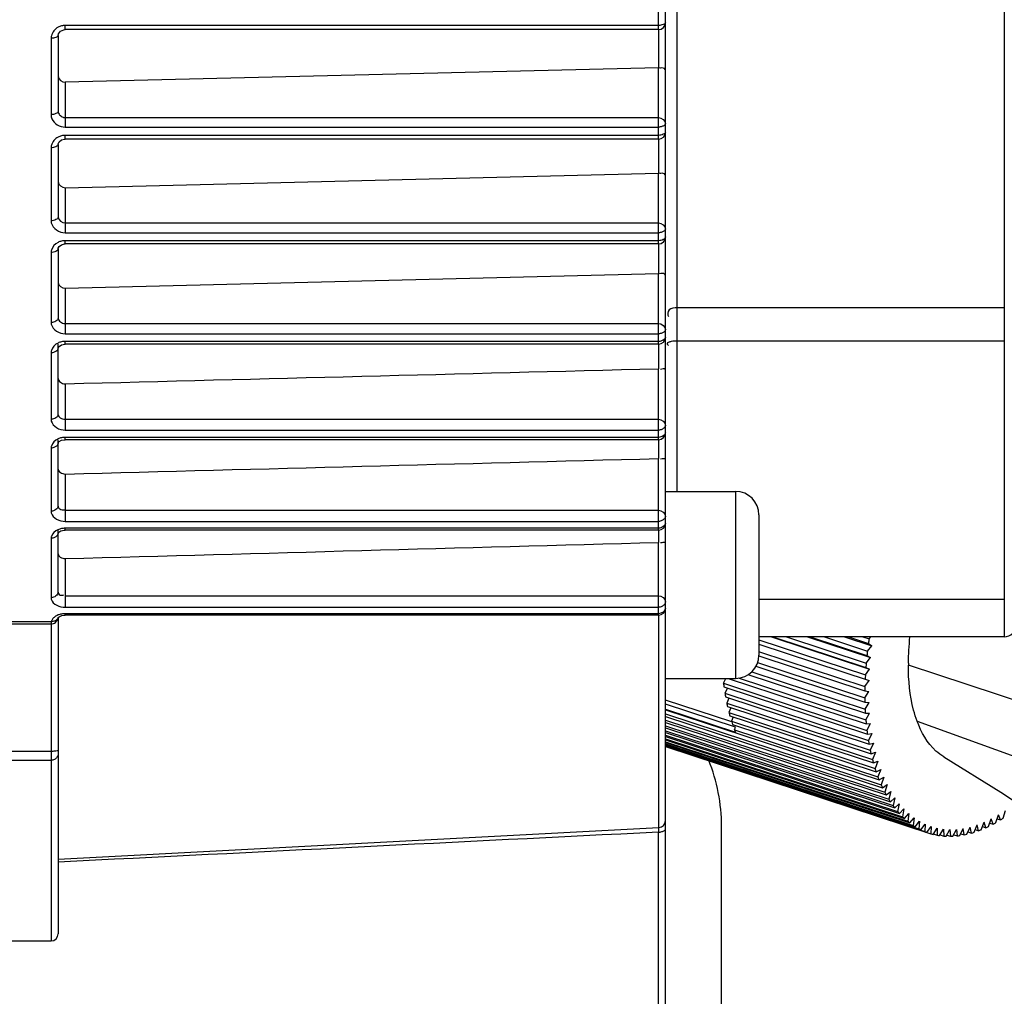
# Model space of a CAD drawing. Header units: millimetres. Extents: x 0 to 11890, y 0 to 8410.
# Tile 10 of 130: x 3509 to 3551, y 4975 to 5016. Entities that reach past the tile are written whole.
import ezdxf

# ---------------------------------------------------------------- set-up
doc = ezdxf.new("R2010")
doc.units = ezdxf.units.MM
doc.header["$LTSCALE"] = 653.95
for name, color, linetype in [('304103000010DXF_CONTINUOUS_LINE', 7, 'CONTINUOUS'), ('304110000252DXF_CONTINUOUS_LINE', 7, 'CONTINUOUS'), ('304304000121DXF_CONTINUOUS_LINE', 7, 'CONTINUOUS'), ('501038000002DXF_CONTINUOUS_LINE', 7, 'CONTINUOUS')]:
    doc.layers.add(name, color=color, linetype=linetype)

msp = doc.modelspace()

# ---------------------------------------------------------------- linework, layer by layer
at = {"layer": '304103000010DXF_CONTINUOUS_LINE', "color": 9, "linetype": 'Continuous'}
msp.add_open_spline([(3514.24, 4891.588), (3511.728, 4898.818), (3501.445, 4930.343), (3493.285, 4962.53), (3487.755, 4987.421)], degree=3, knots=[0, 0, 0, 0, 0.230878, 1, 1, 1, 1], dxfattribs=at)
at = {"layer": '304110000252DXF_CONTINUOUS_LINE', "color": 7, "linetype": 'Continuous'}
for p, q in [((3540.996, 4990.009), (3545.199, 4988.628)), ((3541.054, 4990.009), (3545.039, 4988.7)), ((3541.647, 4990.009), (3545.054, 4988.889)), ((3542.54, 4990.009), (3545.239, 4989.122)), ((3542.655, 4990.009), (3545.085, 4989.211)), ((3543.262, 4990.009), (3545.107, 4989.403)), ((3544.12, 4990.009), (3545.295, 4989.623)), ((3544.293, 4990.009), (3545.148, 4989.728)), ((3544.912, 4990.009), (3545.175, 4989.923)), ((3545.175, 4989.923), (3545.255, 4990.009)), ((3540.462, 4989.881), (3545.018, 4988.383)), ((3540.462, 4989.691), (3545.175, 4988.142)), ((3545.107, 4989.403), (3545.295, 4989.623)), ((3545.148, 4989.728), (3545.295, 4989.623)), ((3540.451, 4989.197), (3544.996, 4987.702)), ((3540.483, 4989.37), (3544.999, 4987.885)), ((3545.085, 4989.211), (3545.239, 4989.122)), ((3540.324, 4988.756), (3544.999, 4987.219)), ((3540.398, 4988.909), (3544.996, 4987.398)), ((3545.054, 4988.889), (3545.239, 4989.122)), ((3539.986, 4988.402), (3545.018, 4986.748)), ((3540.158, 4988.517), (3545.009, 4986.922)), ((3545.018, 4988.383), (3545.199, 4988.628)), ((3545.039, 4988.7), (3545.199, 4988.628)), ((3538.942, 4988.029), (3539.047, 4988.232)), ((3538.942, 4988.029), (3545.085, 4986.01)), ((3538.963, 4987.866), (3545.107, 4985.846)), ((3539.147, 4988.232), (3545.054, 4986.29)), ((3539.577, 4988.254), (3545.039, 4986.459)), ((3544.999, 4987.885), (3545.175, 4988.142)), ((3539.112, 4987.817), (3539.004, 4987.596)), ((3539.004, 4987.596), (3545.148, 4985.576)), ((3544.996, 4987.702), (3545.167, 4987.665)), ((3544.996, 4987.398), (3545.167, 4987.665)), ((3539.295, 4986.374), (3536.462, 4987.305)), ((3539.454, 4986.15), (3536.462, 4987.133)), ((3539.032, 4987.438), (3545.175, 4985.418)), ((3539.179, 4987.39), (3539.083, 4987.178)), ((3539.083, 4987.178), (3545.226, 4985.159)), ((3539.116, 4987.027), (3545.26, 4985.008)), ((3544.999, 4987.219), (3545.175, 4987.199)), ((3545.009, 4986.922), (3545.175, 4987.199)), ((3536.462, 4986.915), (3539.454, 4985.932)), ((3536.462, 4986.894), (3545.607, 4983.887)), ((3536.462, 4986.712), (3545.697, 4983.676)), ((3536.462, 4986.609), (3545.753, 4983.555)), ((3539.262, 4986.979), (3539.177, 4986.779)), ((3539.177, 4986.779), (3545.321, 4984.759)), ((3539.217, 4986.634), (3545.36, 4984.615)), ((3545.018, 4986.748), (3545.199, 4986.745)), ((3545.039, 4986.459), (3545.199, 4986.745)), ((3536.462, 4986.444), (3545.852, 4983.358)), ((3536.462, 4986.351), (3545.913, 4983.244)), ((3536.462, 4986.204), (3546.021, 4983.061)), ((3539.361, 4986.587), (3539.287, 4986.398)), ((3539.287, 4986.398), (3545.431, 4984.378)), ((3539.332, 4986.261), (3545.476, 4984.241)), ((3545.054, 4986.29), (3545.239, 4986.304)), ((3545.085, 4986.01), (3545.239, 4986.304)), ((3536.462, 4986.121), (3546.088, 4982.957)), ((3536.462, 4985.991), (3546.204, 4982.788)), ((3536.462, 4985.919), (3546.275, 4982.693)), ((3536.462, 4985.807), (3546.4, 4982.54)), ((3539.413, 4986.036), (3539.454, 4986.15)), ((3539.413, 4986.036), (3545.557, 4984.017)), ((3545.107, 4985.846), (3545.295, 4985.878)), ((3545.295, 4985.878), (3545.148, 4985.576)), ((3536.462, 4985.745), (3546.476, 4982.453)), ((3536.462, 4985.651), (3546.609, 4982.316)), ((3536.462, 4985.601), (3546.69, 4982.239)), ((3536.462, 4985.525), (3546.829, 4982.117)), ((3536.462, 4985.486), (3546.915, 4982.05)), ((3536.462, 4985.429), (3547.062, 4981.945)), ((3536.462, 4985.401), (3547.151, 4981.887)), ((3536.462, 4985.363), (3547.305, 4981.799)), ((3536.462, 4985.346), (3547.398, 4981.751)), ((3545.175, 4985.418), (3545.366, 4985.468)), ((3545.366, 4985.468), (3545.226, 4985.159)), ((3536.462, 4985.327), (3547.558, 4981.679)), ((3536.462, 4985.321), (3547.821, 4981.587)), ((3545.26, 4985.008), (3545.453, 4985.074)), ((3545.453, 4985.074), (3545.321, 4984.759)), ((3545.36, 4984.615), (3545.556, 4984.698)), ((3545.556, 4984.698), (3545.431, 4984.378)), ((3545.476, 4984.241), (3545.673, 4984.341)), ((3545.673, 4984.341), (3545.557, 4984.017)), ((3545.607, 4983.887), (3545.805, 4984.004)), ((3545.805, 4984.004), (3545.697, 4983.676)), ((3545.753, 4983.555), (3545.951, 4983.687)), ((3545.951, 4983.687), (3545.852, 4983.358)), ((3545.913, 4983.244), (3546.111, 4983.393)), ((3546.111, 4983.393), (3546.021, 4983.061)), ((3546.088, 4982.957), (3546.284, 4983.121)), ((3546.284, 4983.121), (3546.204, 4982.788)), ((3546.275, 4982.693), (3546.471, 4982.871)), ((3546.471, 4982.871), (3546.4, 4982.54)), ((3546.476, 4982.453), (3546.67, 4982.646)), ((3546.67, 4982.646), (3546.609, 4982.316)), ((3546.69, 4982.239), (3546.881, 4982.446)), ((3546.881, 4982.446), (3546.829, 4982.117)), ((3550.604, 4982.061), (3550.711, 4982.389)), ((3550.801, 4982.178), (3550.711, 4982.389)), ((3550.919, 4982.252), (3551.017, 4982.582)), ((3546.915, 4982.05), (3547.103, 4982.27)), ((3547.103, 4982.27), (3547.062, 4981.945)), ((3547.151, 4981.887), (3547.336, 4982.12)), ((3547.336, 4982.12), (3547.305, 4981.799)), ((3547.398, 4981.751), (3547.579, 4981.996)), ((3547.579, 4981.996), (3547.558, 4981.679)), ((3549.978, 4981.759), (3550.102, 4982.079)), ((3550.173, 4981.842), (3550.102, 4982.079)), ((3550.29, 4981.897), (3550.406, 4982.221)), ((3550.342, 4982.044), (3550.486, 4981.997)), ((3550.486, 4981.997), (3550.406, 4982.221)), ((3550.657, 4982.225), (3550.801, 4982.178)), ((3547.655, 4981.642), (3547.831, 4981.898)), ((3547.831, 4981.898), (3547.821, 4981.587)), ((3547.921, 4981.56), (3548.092, 4981.827)), ((3547.927, 4981.577), (3548.092, 4981.522)), ((3548.092, 4981.827), (3548.092, 4981.522)), ((3548.196, 4981.505), (3548.361, 4981.782)), ((3548.361, 4981.782), (3548.372, 4981.485)), ((3548.478, 4981.478), (3548.638, 4981.765)), ((3548.638, 4981.765), (3548.659, 4981.476)), ((3548.767, 4981.479), (3548.921, 4981.774)), ((3548.801, 4981.544), (3548.952, 4981.494)), ((3548.921, 4981.774), (3548.952, 4981.494)), ((3549.063, 4981.508), (3549.21, 4981.81)), ((3549.102, 4981.589), (3549.251, 4981.54)), ((3549.251, 4981.54), (3549.21, 4981.81)), ((3549.363, 4981.564), (3549.503, 4981.873)), ((3549.408, 4981.662), (3549.554, 4981.613)), ((3549.554, 4981.613), (3549.503, 4981.873)), ((3549.669, 4981.648), (3549.801, 4981.963)), ((3549.717, 4981.762), (3549.862, 4981.714)), ((3549.862, 4981.714), (3549.801, 4981.963)), ((3550.029, 4981.89), (3550.173, 4981.842)), ((3548.214, 4981.537), (3548.372, 4981.485)), ((3548.505, 4981.526), (3548.659, 4981.476))]:
    msp.add_line(p, q, dxfattribs=at)
at = {"layer": '304110000252DXF_CONTINUOUS_LINE', "color": 9, "linetype": 'Continuous'}
for p, q in [((3554.641, 4986.241), (3546.859, 4988.799)), ((3547.232, 4986.401), (3554.507, 4983.773))]:
    msp.add_line(p, q, dxfattribs=at)
at = {"layer": '304110000252DXF_CONTINUOUS_LINE', "color": 7, "linetype": 'Continuous'}
msp.add_lwpolyline([(3548.377, 4984.872), (3550.822, 4983.358), (3553.199, 4981.8), (3555.583, 4980.187)], dxfattribs=at)
for centre, radius, start, end in [((3563.196, 4987.279), 18.213, 171.6545, 172.2721), ((3562.432, 4987.376), 17.443, 173.3253, 173.9609), ((3561.594, 4987.456), 16.602, 175.0472, 175.7041), ((3556.756, 4988.799), 9.897, 179.5182, 179.9992), ((3560.696, 4987.514), 15.701, 176.8292, 177.511), ((3549.672, 4989.352), 10.811, 187.0244, 187.8989), ((3559.751, 4987.546), 14.756, 178.6811, 179.3918), ((3548.723, 4989.207), 9.852, 189.415, 190.3453), ((3547.817, 4989.029), 8.928, 191.9614, 192.9548), ((3558.775, 4987.546), 13.78, 180.6139, 181.3577), ((3546.963, 4988.819), 8.049, 194.6837, 195.7481), ((3557.784, 4987.511), 12.788, 182.6395, 183.4213), ((3546.291, 4988.62), 7.348, 197.6073, 197.7992), ((3546.149, 4988.574), 7.199, 197.7966, 198.7488), ((3556.792, 4987.44), 11.794, 184.7715, 185.5966), ((3545.479, 4988.334), 6.487, 200.7458, 201.7361), ((3555.815, 4987.332), 10.811, 187.0244, 187.8989), ((3554.867, 4987.188), 9.852, 189.415, 190.3453), ((3553.96, 4987.009), 8.928, 191.9614, 192.9548), ((3553.107, 4986.799), 8.049, 194.6837, 195.7481), ((3552.317, 4986.563), 7.224, 197.6035, 198.7476), ((3551.598, 4986.305), 6.46, 200.7442, 201.9768), ((3550.956, 4986.032), 5.763, 204.1299, 205.46), ((3550.395, 4985.752), 5.136, 207.7847, 209.221), ((3549.917, 4985.471), 4.581, 211.731, 213.2809), ((3549.522, 4985.198), 4.1, 215.9873, 217.6561), ((3549.205, 4984.941), 3.693, 220.565, 222.3544), ((3548.963, 4984.709), 3.357, 225.4648, 227.3714), ((3548.789, 4984.51), 3.093, 230.6724, 232.6865), ((3547.773, 4987.075), 5.757, 298.1156, 299.4465), ((3547.419, 4987.675), 6.454, 301.601, 302.8344), ((3548.675, 4984.35), 2.896, 236.1554, 238.2594), ((3548.609, 4984.238), 2.766, 241.8607, 244.0301), ((3548.582, 4984.179), 2.702, 247.7164, 249.9203), ((3548.582, 4984.179), 2.702, 253.6362, 255.8401), ((3548.533, 4985.159), 3.69, 281.2108, 283.0013), ((3548.431, 4985.553), 4.097, 285.9118, 287.5817), ((3548.275, 4986.007), 4.577, 290.2897, 291.8406), ((3548.057, 4986.516), 5.131, 294.3522, 295.7894), ((3548.595, 4984.242), 2.766, 259.527, 261.6968), ((3548.609, 4984.37), 2.895, 265.2989, 267.4037), ((3548.611, 4984.566), 3.091, 270.8738, 272.8887), ((3548.59, 4984.829), 3.355, 276.1912, 278.0988)]:
    msp.add_arc(centre, radius, start, end, dxfattribs=at)
msp.add_open_spline([(3546.859, 4988.883), (3546.863, 4989.259), (3546.887, 4989.635), (3546.928, 4990.008)], degree=3, dxfattribs=at)
for points, knots in [([(3547.232, 4986.401), (3547.174, 4986.557), (3546.935, 4987.334), (3546.859, 4988.155), (3546.859, 4988.799)], [0, 0, 0, 0, 0.205247, 1, 1, 1, 1]), ([(3548.377, 4984.872), (3548.256, 4984.944), (3547.737, 4985.334), (3547.406, 4985.929), (3547.232, 4986.401)], [0, 0, 0, 0, 0.219171, 1, 1, 1, 1])]:
    msp.add_open_spline(points, degree=3, knots=knots, dxfattribs=at)
at = {"layer": '304304000121DXF_CONTINUOUS_LINE', "color": 9, "linetype": 'Continuous'}
for p, q in [((3550.962, 5094.59), (3550.962, 4990.009)), ((3536.962, 4996.232), (3536.962, 5080.852)), ((3536.162, 5015.99), (3536.162, 5019.079)), ((3536.162, 5016.17), (3510.762, 5016.17)), ((3510.762, 5015.99), (3510.762, 5016.17)), ((3536.178, 5014.361), (3536.178, 5015.99)), ((3510.162, 5015.617), (3510.162, 5012.355)), ((3536.162, 5011.307), (3536.162, 5014.361)), ((3510.762, 5013.736), (3510.762, 5011.821)), ((3510.762, 5012.225), (3536.162, 5012.225)), ((3510.762, 5011.821), (3536.162, 5011.821)), ((3536.162, 5011.466), (3510.762, 5011.466)), ((3510.762, 5011.307), (3510.762, 5011.466)), ((3536.178, 5009.854), (3536.178, 5011.307)), ((3510.162, 5010.936), (3510.162, 5007.81)), ((3536.162, 5006.821), (3536.162, 5009.854)), ((3510.762, 5009.227), (3510.762, 5007.298)), ((3510.762, 5007.724), (3536.162, 5007.724)), ((3510.762, 5007.298), (3536.162, 5007.298)), ((3536.162, 5006.958), (3510.762, 5006.958)), ((3510.762, 5006.821), (3510.762, 5006.958)), ((3510.162, 5006.451), (3510.162, 5003.462)), ((3536.178, 5005.559), (3536.178, 5006.821)), ((3536.162, 5002.532), (3536.162, 5005.559)), ((3510.762, 5004.926), (3510.762, 5002.974)), ((3550.962, 5004.09), (3536.962, 5004.09)), ((3510.762, 5003.419), (3536.162, 5003.419)), ((3510.762, 5002.974), (3536.162, 5002.974)), ((3536.162, 5002.65), (3510.762, 5002.65)), ((3510.762, 5002.532), (3510.762, 5002.65)), ((3550.962, 5002.668), (3536.962, 5002.668)), ((3536.178, 5001.484), (3536.178, 5002.532)), ((3510.162, 5002.165), (3510.162, 4999.318)), ((3536.162, 4998.446), (3536.162, 5001.484)), ((3510.762, 5000.839), (3510.762, 4998.854)), ((3510.762, 4999.318), (3536.162, 4999.318)), ((3510.762, 4998.854), (3536.162, 4998.854)), ((3536.162, 4998.545), (3510.762, 4998.545)), ((3510.762, 4998.446), (3510.762, 4998.545)), ((3536.178, 4997.64), (3536.178, 4998.446)), ((3510.162, 4998.086), (3510.162, 4995.387)), ((3536.162, 4994.576), (3536.162, 4997.64)), ((3510.762, 4996.977), (3510.762, 4994.948)), ((3539.462, 4996.232), (3539.462, 4988.232)), ((3510.762, 4995.43), (3536.162, 4995.43)), ((3510.762, 4994.948), (3536.162, 4994.948)), ((3536.162, 4994.657), (3510.762, 4994.657)), ((3510.762, 4994.576), (3510.762, 4994.657)), ((3510.162, 4994.223), (3510.162, 4991.685)), ((3536.178, 4994.049), (3536.178, 4994.576)), ((3536.162, 4990.936), (3536.162, 4994.049)), ((3510.762, 4993.361), (3510.762, 4991.273)), ((3510.762, 4991.772), (3536.162, 4991.772)), ((3510.762, 4991.273), (3536.162, 4991.273)), ((3550.962, 4991.601), (3540.462, 4991.601)), ((3536.162, 4991.001), (3510.762, 4991.001)), ((3510.762, 4990.936), (3510.762, 4991.001)), ((3536.178, 4981.847), (3536.178, 4990.936)), ((3487.462, 4990.667), (3510.172, 4990.667)), ((3510.162, 4990.563), (3510.162, 4977)), ((3510.162, 4985.11), (3493.962, 4985.11)), ((3510.162, 4984.724), (3493.962, 4984.724)), ((3536.162, 4972.99), (3536.162, 4981.654))]:
    msp.add_line(p, q, dxfattribs=at)
at = {"layer": '304304000121DXF_CONTINUOUS_LINE', "color": 7, "linetype": 'Continuous'}
for p, q in [((3536.462, 4973.291), (3536.462, 5031.504)), ((3510.462, 5015.74), (3510.462, 5012.493)), ((3536.162, 5015.99), (3510.762, 5015.99)), ((3536.162, 5014.361), (3510.762, 5013.736)), ((3510.462, 5011.08), (3510.462, 5007.968)), ((3536.162, 5011.307), (3510.762, 5011.307)), ((3510.762, 5009.227), (3536.162, 5009.854)), ((3510.462, 5006.616), (3510.462, 5003.641)), ((3536.162, 5006.821), (3510.762, 5006.821)), ((3510.762, 5004.926), (3536.162, 5005.559)), ((3510.462, 4999.516), (3510.462, 5002.532)), ((3536.162, 5002.532), (3510.762, 5002.532)), ((3510.462, 4995.603), (3510.462, 4998.446)), ((3536.162, 4998.446), (3510.762, 4998.446)), ((3536.462, 4996.232), (3539.462, 4996.232)), ((3540.462, 4995.231), (3540.462, 4989.232)), ((3510.462, 4991.917), (3510.462, 4994.576)), ((3536.162, 4994.576), (3510.762, 4994.576)), ((3510.461, 4990.826), (3510.465, 4990.832)), ((3510.462, 4990.827), (3510.462, 4977.303)), ((3510.62, 4990.918), (3510.76, 4990.936)), ((3536.162, 4990.936), (3510.762, 4990.936)), ((3487.462, 4990.563), (3510.162, 4990.563)), ((3550.962, 4990.009), (3540.462, 4990.009)), ((3536.462, 4988.232), (3539.462, 4988.232)), ((3510.462, 4980.5), (3536.178, 4981.847)), ((3490.349, 4977), (3510.162, 4977))]:
    msp.add_line(p, q, dxfattribs=at)
for points in [[(3510.462, 5015.74), (3510.473, 5015.807), (3510.557, 5015.922), (3510.703, 5015.985), (3510.762, 5015.99)], [(3510.462, 5011.08), (3510.464, 5011.102), (3510.502, 5011.191), (3510.602, 5011.271), (3510.741, 5011.307), (3510.762, 5011.307)], [(3510.462, 5006.616), (3510.464, 5006.637), (3510.501, 5006.713), (3510.6, 5006.786), (3510.74, 5006.82), (3510.762, 5006.821)], [(3510.462, 5002.35), (3510.465, 5002.37), (3510.505, 5002.437), (3510.607, 5002.503), (3510.745, 5002.531), (3510.762, 5002.532)], [(3510.462, 4998.289), (3510.466, 4998.307), (3510.506, 4998.362), (3510.609, 4998.421), (3510.748, 4998.446), (3510.762, 4998.446)], [(3510.462, 4994.444), (3510.463, 4994.449), (3510.487, 4994.483), (3510.577, 4994.541), (3510.726, 4994.575), (3510.762, 4994.576)], [(3510.162, 4990.563), (3510.213, 4990.567), (3510.264, 4990.58), (3510.31, 4990.601), (3510.35, 4990.629), (3510.385, 4990.661), (3510.413, 4990.697), (3510.434, 4990.735), (3510.449, 4990.774), (3510.457, 4990.805), (3510.459, 4990.814), (3510.46, 4990.82), (3510.461, 4990.826)], [(3510.465, 4990.832), (3510.512, 4990.873), (3510.62, 4990.918)]]:
    msp.add_lwpolyline(points, dxfattribs=at)
for centre, radius, start, end in [((3536.162, 5016.29), 0.3, 270, 360), ((3536.162, 5011.607), 0.3, 270, 360), ((3536.162, 5007.121), 0.3, 270, 360), ((3536.162, 5002.832), 0.3, 270, 360), ((3536.162, 4998.746), 0.3, 270, 360), ((3539.462, 4995.232), 1, 0, 90), ((3536.162, 4994.876), 0.3, 270, 360), ((3536.479, 4990.991), 3.05, 93.2814, 94.3942), ((3536.162, 4991.236), 0.3, 270, 360), ((3550.962, 4990.509), 0.5, 270, 360), ((3539.462, 4989.232), 1, 270, 360), ((3536.162, 4982.147), 0.3, 273, 360), ((3510.162, 4977.3), 0.3, 270, 360)]:
    msp.add_arc(centre, radius, start, end, dxfattribs=at)
at = {"layer": '304304000121DXF_CONTINUOUS_LINE', "color": 9, "linetype": 'Continuous'}
for centre, radius, start, end in [((3510.487, 4995.388), 0.325, 180.073, 192.4903), ((3603.602, 4980.375), 67.452, 178.74532, 178.91362)]:
    msp.add_arc(centre, radius, start, end, dxfattribs=at)
for points, knots in [([(3510.762, 5016.17), (3510.71, 5016.17), (3510.604, 5016.156), (3510.505, 5016.118), (3510.459, 5016.094)], [0, 0, 0, 0, 0.499024, 1, 1, 1, 1]), ([(3536.462, 5016.29), (3536.462, 5016.248), (3536.327, 5016.189), (3536.231, 5016.17), (3536.162, 5016.17)], [0, 0, 0, 0, 0.37965, 1, 1, 1, 1]), ([(3510.175, 5015.728), (3510.171, 5015.709), (3510.164, 5015.673), (3510.162, 5015.636), (3510.162, 5015.617)], [0, 0, 0, 0, 0.503473, 1, 1, 1, 1]), ([(3510.462, 5015.74), (3510.462, 5015.715), (3510.402, 5015.667), (3510.345, 5015.647), (3510.307, 5015.637)], [0, 0, 0, 0, 0.377208, 1, 1, 1, 1]), ([(3510.307, 5015.637), (3510.283, 5015.631), (3510.235, 5015.621), (3510.187, 5015.617), (3510.162, 5015.617)], [0, 0, 0, 0, 0.496607, 1, 1, 1, 1]), ([(3510.462, 5012.493), (3510.462, 5012.448), (3510.334, 5012.376), (3510.231, 5012.355), (3510.162, 5012.355)], [0, 0, 0, 0, 0.392752, 1, 1, 1, 1]), ([(3510.162, 5012.355), (3510.162, 5012.325), (3510.168, 5012.264), (3510.186, 5012.205), (3510.197, 5012.177)], [0, 0, 0, 0, 0.495005, 1, 1, 1, 1]), ([(3510.462, 5012.493), (3510.462, 5012.439), (3510.521, 5012.329), (3510.618, 5012.262), (3510.675, 5012.242)], [0, 0, 0, 0, 0.471693, 1, 1, 1, 1]), ([(3510.675, 5012.242), (3510.689, 5012.237), (3510.718, 5012.229), (3510.748, 5012.225), (3510.762, 5012.225)], [0, 0, 0, 0, 0.50774, 1, 1, 1, 1]), ([(3536.462, 5011.961), (3536.462, 5011.934), (3536.406, 5011.88), (3536.347, 5011.856), (3536.308, 5011.844)], [0, 0, 0, 0, 0.392424, 1, 1, 1, 1]), ([(3536.308, 5011.844), (3536.285, 5011.836), (3536.236, 5011.825), (3536.187, 5011.821), (3536.162, 5011.821)], [0, 0, 0, 0, 0.497761, 1, 1, 1, 1]), ([(3536.462, 5011.607), (3536.462, 5011.562), (3536.335, 5011.488), (3536.232, 5011.466), (3536.162, 5011.466)], [0, 0, 0, 0, 0.395826, 1, 1, 1, 1]), ([(3510.462, 5011.08), (3510.462, 5011.034), (3510.336, 5010.959), (3510.232, 5010.936), (3510.162, 5010.936)], [0, 0, 0, 0, 0.397659, 1, 1, 1, 1]), ([(3510.762, 5011.466), (3510.71, 5011.466), (3510.605, 5011.453), (3510.506, 5011.417), (3510.459, 5011.393)], [0, 0, 0, 0, 0.50011, 1, 1, 1, 1]), ([(3510.175, 5011.042), (3510.171, 5011.024), (3510.164, 5010.989), (3510.162, 5010.953), (3510.162, 5010.936)], [0, 0, 0, 0, 0.503787, 1, 1, 1, 1]), ([(3510.462, 5007.968), (3510.462, 5007.92), (3510.341, 5007.836), (3510.232, 5007.81), (3510.162, 5007.81)], [0, 0, 0, 0, 0.408443, 1, 1, 1, 1]), ([(3510.162, 5007.81), (3510.162, 5007.795), (3510.164, 5007.767), (3510.168, 5007.738), (3510.171, 5007.724)], [0, 0, 0, 0, 0.497444, 1, 1, 1, 1]), ([(3536.308, 5007.325), (3536.285, 5007.316), (3536.237, 5007.303), (3536.187, 5007.298), (3536.162, 5007.298)], [0, 0, 0, 0, 0.49956, 1, 1, 1, 1]), ([(3536.462, 5007.459), (3536.462, 5007.43), (3536.41, 5007.368), (3536.347, 5007.339), (3536.308, 5007.325)], [0, 0, 0, 0, 0.408934, 1, 1, 1, 1]), ([(3510.762, 5006.958), (3510.71, 5006.958), (3510.605, 5006.946), (3510.505, 5006.911), (3510.459, 5006.888)], [0, 0, 0, 0, 0.501299, 1, 1, 1, 1]), ([(3536.462, 5007.121), (3536.462, 5007.072), (3536.342, 5006.985), (3536.232, 5006.958), (3536.162, 5006.958)], [0, 0, 0, 0, 0.411363, 1, 1, 1, 1]), ([(3510.462, 5006.616), (3510.462, 5006.566), (3510.343, 5006.479), (3510.232, 5006.451), (3510.162, 5006.451)], [0, 0, 0, 0, 0.413097, 1, 1, 1, 1]), ([(3510.175, 5006.552), (3510.171, 5006.536), (3510.164, 5006.502), (3510.162, 5006.468), (3510.162, 5006.451)], [0, 0, 0, 0, 0.504155, 1, 1, 1, 1]), ([(3536.962, 5004.09), (3536.844, 5004.09), (3536.586, 5004.09), (3536.531, 5003.786), (3536.591, 5003.714)], [0, 0, 0, 0, 0.556265, 1, 1, 1, 1]), ([(3510.462, 5003.641), (3510.462, 5003.589), (3510.348, 5003.494), (3510.233, 5003.462), (3510.162, 5003.462)], [0, 0, 0, 0, 0.423214, 1, 1, 1, 1]), ([(3510.162, 5003.462), (3510.162, 5003.449), (3510.164, 5003.422), (3510.168, 5003.395), (3510.171, 5003.382)], [0, 0, 0, 0, 0.497259, 1, 1, 1, 1]), ([(3510.462, 5003.641), (3510.462, 5003.582), (3510.562, 5003.466), (3510.69, 5003.419), (3510.762, 5003.419)], [0, 0, 0, 0, 0.45024, 1, 1, 1, 1]), ([(3536.462, 5003.154), (3536.462, 5003.123), (3536.413, 5003.055), (3536.348, 5003.02), (3536.308, 5003.004)], [0, 0, 0, 0, 0.42314, 1, 1, 1, 1]), ([(3510.762, 5002.65), (3510.71, 5002.65), (3510.605, 5002.638), (3510.505, 5002.604), (3510.458, 5002.582)], [0, 0, 0, 0, 0.502627, 1, 1, 1, 1]), ([(3536.308, 5003.004), (3536.285, 5002.994), (3536.237, 5002.98), (3536.187, 5002.974), (3536.162, 5002.974)], [0, 0, 0, 0, 0.501488, 1, 1, 1, 1]), ([(3536.462, 5002.832), (3536.462, 5002.779), (3536.349, 5002.682), (3536.233, 5002.65), (3536.162, 5002.65)], [0, 0, 0, 0, 0.425931, 1, 1, 1, 1]), ([(3536.706, 5002.643), (3536.663, 5002.635), (3536.602, 5002.623), (3536.529, 5002.576), (3536.529, 5002.55)], [0, 0, 0, 0, 0.634472, 1, 1, 1, 1]), ([(3536.962, 5002.668), (3536.92, 5002.668), (3536.834, 5002.663), (3536.749, 5002.652), (3536.706, 5002.643)], [0, 0, 0, 0, 0.488052, 1, 1, 1, 1]), ([(3510.462, 5002.35), (3510.462, 5002.297), (3510.35, 5002.199), (3510.233, 5002.165), (3510.162, 5002.165)], [0, 0, 0, 0, 0.42754, 1, 1, 1, 1]), ([(3510.175, 5002.261), (3510.171, 5002.245), (3510.164, 5002.214), (3510.162, 5002.181), (3510.162, 5002.165)], [0, 0, 0, 0, 0.504575, 1, 1, 1, 1]), ([(3536.529, 5002.55), (3536.529, 5002.538), (3536.547, 5002.508), (3536.574, 5002.491), (3536.591, 5002.481)], [0, 0, 0, 0, 0.375078, 1, 1, 1, 1]), ([(3510.462, 4999.516), (3510.462, 4999.461), (3510.354, 4999.356), (3510.233, 4999.318), (3510.162, 4999.318)], [0, 0, 0, 0, 0.436873, 1, 1, 1, 1]), ([(3510.162, 4999.318), (3510.162, 4999.306), (3510.164, 4999.28), (3510.168, 4999.255), (3510.17, 4999.243)], [0, 0, 0, 0, 0.497087, 1, 1, 1, 1]), ([(3510.462, 4999.516), (3510.462, 4999.462), (3510.568, 4999.356), (3510.69, 4999.318), (3510.762, 4999.318)], [0, 0, 0, 0, 0.42918, 1, 1, 1, 1]), ([(3536.309, 4998.887), (3536.286, 4998.877), (3536.238, 4998.86), (3536.187, 4998.854), (3536.162, 4998.854)], [0, 0, 0, 0, 0.503501, 1, 1, 1, 1]), ([(3536.462, 4999.053), (3536.462, 4999.019), (3536.415, 4998.946), (3536.349, 4998.905), (3536.309, 4998.887)], [0, 0, 0, 0, 0.435264, 1, 1, 1, 1]), ([(3510.762, 4998.545), (3510.709, 4998.545), (3510.605, 4998.534), (3510.504, 4998.502), (3510.457, 4998.481)], [0, 0, 0, 0, 0.50414, 1, 1, 1, 1]), ([(3536.462, 4998.746), (3536.462, 4998.691), (3536.355, 4998.585), (3536.233, 4998.545), (3536.162, 4998.545)], [0, 0, 0, 0, 0.439363, 1, 1, 1, 1]), ([(3510.174, 4998.175), (3510.17, 4998.161), (3510.164, 4998.131), (3510.162, 4998.101), (3510.162, 4998.086)], [0, 0, 0, 0, 0.505047, 1, 1, 1, 1]), ([(3510.307, 4998.119), (3510.284, 4998.108), (3510.236, 4998.092), (3510.187, 4998.086), (3510.162, 4998.086)], [0, 0, 0, 0, 0.50399, 1, 1, 1, 1]), ([(3510.462, 4998.289), (3510.462, 4998.254), (3510.415, 4998.179), (3510.347, 4998.137), (3510.307, 4998.119)], [0, 0, 0, 0, 0.437197, 1, 1, 1, 1]), ([(3510.462, 4995.603), (3510.462, 4995.544), (3510.359, 4995.432), (3510.234, 4995.387), (3510.162, 4995.387)], [0, 0, 0, 0, 0.449334, 1, 1, 1, 1]), ([(3510.462, 4995.603), (3510.462, 4995.555), (3510.543, 4995.442), (3510.675, 4995.431), (3510.743, 4995.448)], [0, 0, 0, 0, 0.404601, 1, 1, 1, 1]), ([(3536.462, 4995.166), (3536.462, 4995.129), (3536.417, 4995.051), (3536.349, 4995.004), (3536.308, 4994.984)], [0, 0, 0, 0, 0.445488, 1, 1, 1, 1]), ([(3510.762, 4994.657), (3510.709, 4994.657), (3510.604, 4994.646), (3510.503, 4994.615), (3510.456, 4994.595)], [0, 0, 0, 0, 0.505895, 1, 1, 1, 1]), ([(3536.308, 4994.984), (3536.285, 4994.973), (3536.237, 4994.955), (3536.187, 4994.948), (3536.162, 4994.948)], [0, 0, 0, 0, 0.505587, 1, 1, 1, 1]), ([(3536.462, 4994.876), (3536.462, 4994.817), (3536.36, 4994.703), (3536.234, 4994.657), (3536.162, 4994.657)], [0, 0, 0, 0, 0.45159, 1, 1, 1, 1]), ([(3510.174, 4994.306), (3510.17, 4994.292), (3510.164, 4994.265), (3510.162, 4994.237), (3510.162, 4994.223)], [0, 0, 0, 0, 0.505571, 1, 1, 1, 1]), ([(3510.307, 4994.259), (3510.284, 4994.248), (3510.237, 4994.23), (3510.187, 4994.223), (3510.162, 4994.223)], [0, 0, 0, 0, 0.506006, 1, 1, 1, 1]), ([(3510.462, 4994.444), (3510.462, 4994.407), (3510.417, 4994.327), (3510.348, 4994.279), (3510.307, 4994.259)], [0, 0, 0, 0, 0.447199, 1, 1, 1, 1]), ([(3510.462, 4991.917), (3510.462, 4991.856), (3510.364, 4991.736), (3510.234, 4991.685), (3510.162, 4991.685)], [0, 0, 0, 0, 0.460571, 1, 1, 1, 1]), ([(3510.162, 4991.685), (3510.162, 4991.673), (3510.164, 4991.65), (3510.168, 4991.627), (3510.171, 4991.616)], [0, 0, 0, 0, 0.496237, 1, 1, 1, 1]), ([(3510.462, 4991.917), (3510.462, 4991.881), (3510.519, 4991.772), (3510.647, 4991.786), (3510.713, 4991.801)], [0, 0, 0, 0, 0.347393, 1, 1, 1, 1]), ([(3536.304, 4991.31), (3536.282, 4991.299), (3536.236, 4991.28), (3536.186, 4991.273), (3536.162, 4991.273)], [0, 0, 0, 0, 0.50762, 1, 1, 1, 1]), ([(3536.462, 4991.508), (3536.462, 4991.468), (3536.418, 4991.384), (3536.346, 4991.332), (3536.304, 4991.31)], [0, 0, 0, 0, 0.454048, 1, 1, 1, 1]), ([(3510.462, 4990.945), (3510.41, 4990.925), (3510.318, 4990.877), (3510.243, 4990.803), (3510.217, 4990.763)], [0, 0, 0, 0, 0.538425, 1, 1, 1, 1]), ([(3510.46, 4990.826), (3510.449, 4990.795), (3510.405, 4990.738), (3510.344, 4990.702), (3510.309, 4990.688)], [0, 0, 0, 0, 0.469179, 1, 1, 1, 1]), ([(3510.762, 4991.001), (3510.71, 4991.001), (3510.608, 4990.991), (3510.509, 4990.963), (3510.462, 4990.945)], [0, 0, 0, 0, 0.507845, 1, 1, 1, 1]), ([(3510.163, 4990.577), (3510.163, 4990.574), (3510.163, 4990.57), (3510.163, 4990.566), (3510.162, 4990.565)], [0, 0, 0, 0, 0.709053, 1, 1, 1, 1]), ([(3510.172, 4990.667), (3510.17, 4990.649), (3510.167, 4990.619), (3510.164, 4990.589), (3510.163, 4990.577)], [0, 0, 0, 0, 0.618199, 1, 1, 1, 1]), ([(3510.217, 4990.763), (3510.206, 4990.748), (3510.189, 4990.717), (3510.176, 4990.684), (3510.172, 4990.667)], [0, 0, 0, 0, 0.513747, 1, 1, 1, 1]), ([(3510.309, 4990.688), (3510.287, 4990.68), (3510.242, 4990.667), (3510.195, 4990.665), (3510.172, 4990.667)], [0, 0, 0, 0, 0.502369, 1, 1, 1, 1]), ([(3510.307, 4985.115), (3510.283, 4985.113), (3510.235, 4985.111), (3510.187, 4985.11), (3510.162, 4985.11)], [0, 0, 0, 0, 0.492437, 1, 1, 1, 1]), ([(3510.462, 4985.143), (3510.462, 4985.127), (3510.38, 4985.13), (3510.343, 4985.118), (3510.307, 4985.115)], [0, 0, 0, 0, 0.299952, 1, 1, 1, 1]), ([(3510.462, 4984.988), (3510.462, 4984.966), (3510.452, 4984.92), (3510.428, 4984.88), (3510.413, 4984.861)], [0, 0, 0, 0, 0.47776, 1, 1, 1, 1]), ([(3510.413, 4984.861), (3510.384, 4984.821), (3510.308, 4984.756), (3510.21, 4984.724), (3510.162, 4984.724)], [0, 0, 0, 0, 0.507537, 1, 1, 1, 1]), ([(3536.162, 4981.654), (3536.209, 4981.654), (3536.297, 4981.668), (3536.38, 4981.703), (3536.413, 4981.727)], [0, 0, 0, 0, 0.53131, 1, 1, 1, 1]), ([(3536.413, 4981.727), (3536.427, 4981.736), (3536.449, 4981.754), (3536.462, 4981.782), (3536.462, 4981.794)], [0, 0, 0, 0, 0.570223, 1, 1, 1, 1])]:
    msp.add_open_spline(points, degree=3, knots=knots, dxfattribs=at)
for points in [[(3510.459, 5016.094), (3510.323, 5016.021), (3510.21, 5015.878), (3510.175, 5015.728)], [(3510.197, 5012.177), (3510.279, 5011.97), (3510.54, 5011.821), (3510.762, 5011.821)], [(3536.162, 5012.225), (3536.296, 5012.225), (3536.462, 5012.094), (3536.462, 5011.961)], [(3510.459, 5011.393), (3510.325, 5011.324), (3510.211, 5011.188), (3510.175, 5011.042)], [(3510.171, 5007.724), (3510.219, 5007.486), (3510.519, 5007.298), (3510.762, 5007.298)], [(3510.462, 5007.968), (3510.462, 5007.839), (3510.633, 5007.724), (3510.762, 5007.724)], [(3536.162, 5007.724), (3536.296, 5007.724), (3536.462, 5007.592), (3536.462, 5007.459)], [(3510.459, 5006.888), (3510.327, 5006.824), (3510.211, 5006.694), (3510.175, 5006.552)], [(3510.171, 5003.382), (3510.22, 5003.147), (3510.523, 5002.974), (3510.762, 5002.974)], [(3536.162, 5003.419), (3536.296, 5003.419), (3536.462, 5003.288), (3536.462, 5003.154)], [(3510.458, 5002.582), (3510.329, 5002.521), (3510.211, 5002.399), (3510.175, 5002.261)], [(3536.162, 4999.318), (3536.296, 4999.318), (3536.462, 4999.187), (3536.462, 4999.053)], [(3510.17, 4999.243), (3510.22, 4999.012), (3510.526, 4998.854), (3510.762, 4998.854)], [(3510.457, 4998.481), (3510.33, 4998.424), (3510.211, 4998.309), (3510.174, 4998.175)], [(3510.17, 4995.317), (3510.22, 4995.09), (3510.53, 4994.948), (3510.762, 4994.948)], [(3536.162, 4995.43), (3536.296, 4995.43), (3536.462, 4995.299), (3536.462, 4995.166)], [(3510.456, 4994.595), (3510.332, 4994.543), (3510.21, 4994.436), (3510.174, 4994.306)], [(3536.162, 4991.772), (3536.296, 4991.772), (3536.462, 4991.641), (3536.462, 4991.508)], [(3510.171, 4991.616), (3510.225, 4991.395), (3510.534, 4991.273), (3510.762, 4991.273)], [(3536.462, 4991.236), (3536.462, 4991.109), (3536.289, 4991.001), (3536.162, 4991.001)], [(3536.162, 4981.654), (3527.596, 4981.226), (3519.029, 4980.799), (3510.462, 4980.373)]]:
    msp.add_open_spline(points, degree=3, dxfattribs=at)
at = {"layer": '304304000121DXF_CONTINUOUS_LINE', "color": 7, "linetype": 'Continuous'}
for points, knots in [([(3536.462, 5014.236), (3536.462, 5014.269), (3536.393, 5014.372), (3536.269, 5014.352), (3536.199, 5014.337)], [0, 0, 0, 0, 0.315816, 1, 1, 1, 1]), ([(3536.462, 5009.742), (3536.462, 5009.771), (3536.391, 5009.87), (3536.271, 5009.845), (3536.2, 5009.832)], [0, 0, 0, 0, 0.290931, 1, 1, 1, 1]), ([(3536.462, 5005.461), (3536.462, 5005.487), (3536.389, 5005.581), (3536.273, 5005.551), (3536.201, 5005.54)], [0, 0, 0, 0, 0.262455, 1, 1, 1, 1]), ([(3536.462, 5001.401), (3536.462, 5001.419), (3536.435, 5001.513), (3536.311, 5001.464), (3536.243, 5001.455)], [0, 0, 0, 0, 0.203072, 1, 1, 1, 1]), ([(3510.462, 5001.061), (3510.462, 5001.001), (3510.56, 5000.882), (3510.69, 5000.837), (3510.762, 5000.839)], [0, 0, 0, 0, 0.455565, 1, 1, 1, 1]), ([(3536.452, 4997.614), (3536.434, 4997.624), (3536.361, 4997.627), (3536.293, 4997.622), (3536.244, 4997.617)], [0, 0, 0, 0, 0.301557, 1, 1, 1, 1]), ([(3536.462, 4997.576), (3536.462, 4997.582), (3536.469, 4997.596), (3536.459, 4997.61), (3536.452, 4997.614)], [0, 0, 0, 0, 0.448061, 1, 1, 1, 1]), ([(3510.462, 4997.186), (3510.462, 4997.129), (3510.563, 4997.016), (3510.691, 4996.976), (3510.762, 4996.977)], [0, 0, 0, 0, 0.444221, 1, 1, 1, 1]), ([(3536.462, 4994.006), (3536.462, 4994.014), (3536.465, 4994.082), (3536.357, 4994.039), (3536.304, 4994.036)], [0, 0, 0, 0, 0.133556, 1, 1, 1, 1]), ([(3510.462, 4993.555), (3510.462, 4993.5), (3510.567, 4993.393), (3510.691, 4993.359), (3510.762, 4993.361)], [0, 0, 0, 0, 0.430679, 1, 1, 1, 1])]:
    msp.add_open_spline(points, degree=3, knots=knots, dxfattribs=at)
for points in [[(3510.462, 5013.995), (3510.462, 5013.863), (3510.63, 5013.733), (3510.762, 5013.736)], [(3510.462, 5009.474), (3510.462, 5009.345), (3510.633, 5009.224), (3510.762, 5009.227)], [(3510.462, 5005.161), (3510.462, 5005.034), (3510.635, 5004.923), (3510.762, 5004.926)], [(3510.762, 5000.839), (3519.229, 5001.053), (3527.696, 5001.268), (3536.162, 5001.484)], [(3510.762, 4996.977), (3519.229, 4997.198), (3527.696, 4997.419), (3536.162, 4997.64)], [(3510.762, 4993.361), (3519.229, 4993.59), (3527.696, 4993.819), (3536.162, 4994.049)]]:
    msp.add_open_spline(points, degree=3, dxfattribs=at)
at = {"layer": '501038000002DXF_CONTINUOUS_LINE', "color": 7, "linetype": 'Continuous'}
msp.add_line((3538.862, 4948.214), (3538.862, 4981.9), dxfattribs=at)
msp.add_arc((3531.262, 4981.9), 7.6, 0, 21.9356, dxfattribs=at)

doc.saveas('drawing.dxf')
